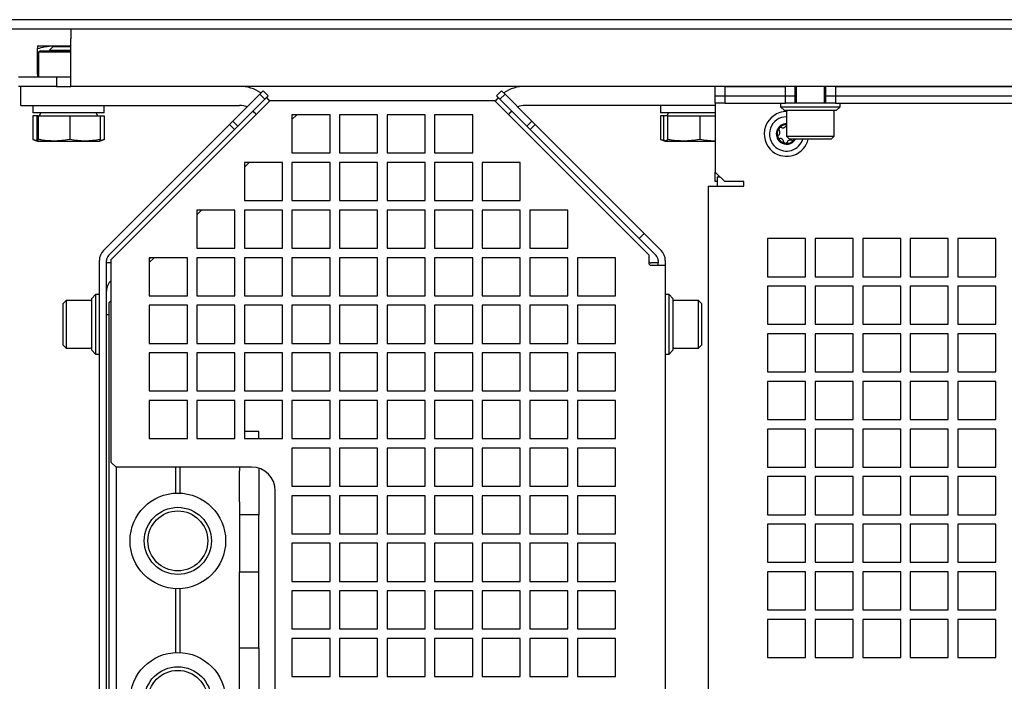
# Model space of a CAD drawing. Header units: millimetres. Extents: x 5 to 414, y 6 to 290.
# Tile 7 of 107: x 76 to 117, y 90 to 118. Entities that reach past the tile are written whole.
import ezdxf

# ---------------------------------------------------------------- set-up
doc = ezdxf.new("R2010")
doc.units = ezdxf.units.MM

msp = doc.modelspace()

# ---------------------------------------------------------------- linework, layer by layer
at = {"color": 7, "linetype": 'Continuous', "lineweight": 25}
for p, q in [((156.5296, 117.9665), (46.1296, 117.9665)), ((156.5296, 117.5665), (46.1296, 117.5665)), ((77.7296, 117.5665), (77.7296, 117.1665)), ((76.3296, 116.8665), (76.9796, 116.8665)), ((76.983, 116.8465), (76.8296, 116.6931)), ((76.9796, 116.8665), (77.7296, 116.8665)), ((76.983, 116.8465), (77.7296, 116.8465)), ((77.7296, 115.9665), (77.7296, 117.1665)), ((76.3296, 115.6826), (76.3296, 116.7504)), ((76.4593, 116.6605), (76.3646, 116.6058)), ((76.3646, 116.6058), (76.3646, 115.5665)), ((77.7296, 116.6058), (76.3646, 116.6058)), ((76.4593, 116.6605), (77.6296, 116.6605)), ((76.8296, 116.6931), (76.8296, 116.6605)), ((76.8296, 116.6931), (77.7296, 116.6931)), ((77.6296, 116.6605), (77.7296, 116.6605)), ((77.7296, 115.1665), (77.7296, 115.9665)), ((75.5296, 115.5665), (77.1296, 115.5665)), ((76.3646, 115.6732), (76.3296, 115.6826)), ((77.1296, 115.5665), (77.1296, 115.1665)), ((77.1296, 115.5665), (77.7296, 115.5665)), ((77.1296, 115.1665), (75.5296, 115.1665)), ((75.6296, 114.3665), (75.6296, 115.1665)), ((77.1296, 115.1665), (77.7296, 115.1665)), ((157.1296, 115.1665), (77.7296, 115.1665)), ((104.8296, 114.7665), (104.8296, 115.1665)), ((105.2296, 115.1665), (105.2296, 114.7665)), ((105.2296, 115.1665), (107.7796, 115.1665)), ((107.7796, 114.7665), (107.7796, 115.1665)), ((108.1796, 115.1665), (108.1796, 114.7665)), ((108.2296, 115.1665), (108.2296, 114.4665)), ((109.4296, 114.4665), (109.4296, 115.1665)), ((109.4796, 114.7665), (109.4796, 115.1665)), ((109.8796, 115.1665), (109.8796, 114.7665)), ((109.8796, 115.1665), (123.7796, 115.1665)), ((85.6712, 114.8372), (84.6812, 113.8473)), ((85.6712, 114.8372), (85.8126, 114.9787)), ((85.8833, 114.6251), (85.6712, 114.8372)), ((85.8126, 114.9787), (86.0247, 114.7665)), ((86.0247, 114.7665), (85.8833, 114.6251)), ((95.6345, 114.7665), (95.8466, 114.9787)), ((95.7759, 114.6251), (95.6345, 114.7665)), ((95.988, 114.8372), (95.7759, 114.6251)), ((95.8466, 114.9787), (95.988, 114.8372)), ((96.978, 113.8473), (95.988, 114.8372)), ((104.8296, 114.4665), (104.8296, 114.7665)), ((104.8296, 114.7665), (105.2296, 114.7665)), ((105.2296, 114.7665), (105.2296, 114.4665)), ((105.2296, 114.7665), (107.7796, 114.7665)), ((107.7796, 114.4665), (107.7796, 114.7665)), ((107.7796, 114.7665), (108.1796, 114.7665)), ((108.1796, 114.7665), (108.1796, 114.4665)), ((108.1796, 114.7665), (108.2296, 114.7665)), ((109.4296, 114.7665), (109.4796, 114.7665)), ((109.4796, 114.4665), (109.4796, 114.7665)), ((109.4796, 114.7665), (109.8796, 114.7665)), ((109.8796, 114.7665), (109.8796, 114.4665)), ((109.8796, 114.7665), (123.7796, 114.7665)), ((75.6296, 114.3665), (84.8296, 114.3665)), ((76.1296, 114.3665), (76.1296, 114.0465)), ((79.1296, 114.0465), (79.1296, 114.3665)), ((79.4296, 107.8886), (86.1076, 114.5665)), ((84.8934, 113.6352), (85.8833, 114.6251)), ((86.1076, 114.5665), (95.5516, 114.5665)), ((95.5516, 114.5665), (102.0296, 108.0886)), ((95.7759, 114.6251), (96.7659, 113.6352)), ((104.8296, 114.3665), (96.8296, 114.3665)), ((102.5296, 114.3665), (102.5296, 114.0465)), ((105.2296, 114.4665), (104.8296, 114.4665)), ((104.8296, 114.4665), (104.8296, 114.2665)), ((105.2296, 114.4665), (107.7796, 114.4665)), ((107.5796, 114.4665), (107.5796, 114.3065)), ((107.5796, 114.3065), (107.7396, 114.1465)), ((107.5796, 114.3065), (110.0796, 114.3065)), ((108.1796, 114.4665), (107.7796, 114.4665)), ((109.4796, 114.4665), (108.1796, 114.4665)), ((109.8796, 114.4665), (109.4796, 114.4665)), ((109.8796, 114.4665), (123.7796, 114.4665)), ((109.9196, 114.1465), (110.0796, 114.3065)), ((110.0796, 114.3065), (110.0796, 114.4665)), ((76.1285, 113.9265), (76.1285, 112.9397)), ((76.2997, 113.9265), (76.1285, 113.9265)), ((79.1296, 114.0465), (76.1296, 114.0465)), ((76.2997, 113.9265), (76.2997, 112.9397)), ((76.3618, 113.9265), (76.2997, 113.9265)), ((76.3618, 113.9265), (76.3618, 112.9397)), ((76.3618, 113.9265), (77.6917, 113.9265)), ((76.4666, 114.0465), (76.3973, 113.9265)), ((77.6917, 113.9265), (77.6917, 112.9397)), ((77.6917, 113.9265), (78.9595, 113.9265)), ((78.8619, 113.9265), (78.7926, 114.0465)), ((78.9595, 113.9265), (79.1307, 113.9265)), ((78.9595, 113.9265), (78.9595, 112.9397)), ((79.1307, 113.9265), (79.1307, 112.9397)), ((87.2296, 113.9665), (87.0296, 113.7665)), ((88.6296, 113.9665), (87.0296, 113.9665)), ((87.0296, 113.9665), (87.0296, 112.3665)), ((88.6296, 112.3665), (88.6296, 113.9665)), ((90.6296, 113.9665), (89.0296, 113.9665)), ((89.0296, 113.9665), (89.0296, 112.3665)), ((90.6296, 112.3665), (90.6296, 113.9665)), ((92.6296, 113.9665), (91.0296, 113.9665)), ((91.0296, 113.9665), (91.0296, 112.3665)), ((92.6296, 112.3665), (92.6296, 113.9665)), ((94.6296, 113.9665), (93.0296, 113.9665)), ((93.0296, 113.9665), (93.0296, 112.3665)), ((94.6296, 112.3665), (94.6296, 113.9665)), ((102.5285, 113.9265), (102.5285, 112.9397)), ((102.6589, 113.9265), (102.5285, 113.9265)), ((104.8296, 114.0465), (102.5296, 114.0465)), ((102.6589, 113.9265), (102.6589, 112.9397)), ((102.8142, 113.9265), (102.6589, 113.9265)), ((102.8666, 114.0465), (102.7973, 113.9265)), ((102.8142, 113.9265), (102.8142, 112.9397)), ((102.8142, 113.9265), (104.1849, 113.9265)), ((104.1849, 113.9265), (104.1849, 112.9397)), ((104.1849, 113.9265), (104.8296, 113.9265)), ((104.8296, 114.2665), (104.8296, 111.5665)), ((109.9196, 114.1465), (107.7396, 114.1465)), ((107.8296, 114.0965), (107.8296, 113.0665)), ((109.8296, 113.0665), (109.8296, 114.0965)), ((79.1053, 108.2714), (84.3984, 113.5644)), ((84.3984, 113.5644), (84.5398, 113.7059)), ((84.6105, 113.3523), (84.3984, 113.5644)), ((84.6812, 113.8473), (84.5398, 113.7059)), ((84.5398, 113.7059), (84.7519, 113.4937)), ((84.7519, 113.4937), (84.6105, 113.3523)), ((84.7519, 113.4937), (84.8934, 113.6352)), ((96.7659, 113.6352), (96.9073, 113.4937)), ((96.9073, 113.4937), (97.1194, 113.7059)), ((97.0487, 113.3523), (96.9073, 113.4937)), ((97.1194, 113.7059), (96.978, 113.8473)), ((97.2608, 113.5644), (97.0487, 113.3523)), ((97.1194, 113.7059), (97.2608, 113.5644)), ((97.2608, 113.5644), (101.8468, 108.9785)), ((79.3175, 108.0593), (84.6105, 113.3523)), ((97.0487, 113.3523), (101.6346, 108.7664)), ((107.8296, 113.0665), (107.9496, 112.9465)), ((107.8296, 113.0665), (109.8296, 113.0665)), ((109.7096, 112.9465), (109.8296, 113.0665)), ((76.1285, 112.9397), (76.3296, 112.8665)), ((76.1285, 112.9397), (76.3151, 112.9033)), ((76.2997, 112.9397), (76.3307, 112.8665)), ((76.3307, 112.8665), (76.3618, 112.9397)), ((76.3307, 112.8665), (77.0267, 112.8665)), ((77.0267, 112.8665), (78.3256, 112.8665)), ((78.3256, 112.8665), (78.9285, 112.8665)), ((78.9296, 112.8665), (79.1307, 112.9397)), ((102.5285, 112.9397), (102.7296, 112.8665)), ((102.5285, 112.9397), (102.6461, 112.9168)), ((102.6589, 112.9397), (102.7366, 112.8665)), ((102.7366, 112.8665), (102.8142, 112.9397)), ((102.7366, 112.8665), (103.4996, 112.8665)), ((103.4996, 112.8665), (104.7926, 112.8665)), ((104.8296, 112.8689), (104.7926, 112.8665)), ((104.7926, 112.8665), (104.8296, 112.8665)), ((109.7096, 112.9465), (107.9496, 112.9465)), ((108.1577, 112.9465), (108.1384, 112.9202)), ((87.0296, 112.3665), (88.6296, 112.3665)), ((89.0296, 112.3665), (90.6296, 112.3665)), ((91.0296, 112.3665), (92.6296, 112.3665)), ((93.0296, 112.3665), (94.6296, 112.3665)), ((85.2296, 111.9665), (85.0296, 111.7665)), ((86.6296, 111.9665), (85.0296, 111.9665)), ((85.0296, 111.9665), (85.0296, 110.3665)), ((86.6296, 110.3665), (86.6296, 111.9665)), ((88.6296, 111.9665), (87.0296, 111.9665)), ((87.0296, 111.9665), (87.0296, 110.3665)), ((88.6296, 110.3665), (88.6296, 111.9665)), ((90.6296, 111.9665), (89.0296, 111.9665)), ((89.0296, 111.9665), (89.0296, 110.3665)), ((90.6296, 110.3665), (90.6296, 111.9665)), ((92.6296, 111.9665), (91.0296, 111.9665)), ((91.0296, 111.9665), (91.0296, 110.3665)), ((92.6296, 110.3665), (92.6296, 111.9665)), ((94.6296, 111.9665), (93.0296, 111.9665)), ((93.0296, 111.9665), (93.0296, 110.3665)), ((94.6296, 110.3665), (94.6296, 111.9665)), ((96.6296, 111.9665), (95.0296, 111.9665)), ((95.0296, 111.9665), (95.0296, 110.3665)), ((96.6296, 110.3665), (96.6296, 111.9665)), ((104.8296, 111.5665), (105.2296, 111.1665)), ((104.8296, 111.1665), (104.8296, 111.5665)), ((104.5296, 110.9665), (104.5296, 80.2665)), ((104.5296, 110.9665), (105.0296, 110.9665)), ((104.9096, 111.1665), (104.8296, 111.1665)), ((104.9096, 111.3665), (104.9096, 110.9665)), ((104.9096, 111.3665), (105.0296, 111.3665)), ((105.0296, 110.9665), (106.0296, 110.9665)), ((106.0296, 111.1665), (105.2296, 111.1665)), ((106.0296, 110.9665), (106.0296, 111.1665)), ((85.0296, 110.3665), (86.6296, 110.3665)), ((87.0296, 110.3665), (88.6296, 110.3665)), ((89.0296, 110.3665), (90.6296, 110.3665)), ((91.0296, 110.3665), (92.6296, 110.3665)), ((93.0296, 110.3665), (94.6296, 110.3665)), ((95.0296, 110.3665), (96.6296, 110.3665)), ((83.2296, 109.9665), (83.0296, 109.7665)), ((84.6296, 109.9665), (83.0296, 109.9665)), ((83.0296, 109.9665), (83.0296, 108.3665)), ((84.6296, 108.3665), (84.6296, 109.9665)), ((86.6296, 109.9665), (85.0296, 109.9665)), ((85.0296, 109.9665), (85.0296, 108.3665)), ((86.6296, 108.3665), (86.6296, 109.9665)), ((88.6296, 109.9665), (87.0296, 109.9665)), ((87.0296, 109.9665), (87.0296, 108.3665)), ((88.6296, 108.3665), (88.6296, 109.9665)), ((90.6296, 109.9665), (89.0296, 109.9665)), ((89.0296, 109.9665), (89.0296, 108.3665)), ((90.6296, 108.3665), (90.6296, 109.9665)), ((92.6296, 109.9665), (91.0296, 109.9665)), ((91.0296, 109.9665), (91.0296, 108.3665)), ((92.6296, 108.3665), (92.6296, 109.9665)), ((94.6296, 109.9665), (93.0296, 109.9665)), ((93.0296, 109.9665), (93.0296, 108.3665)), ((94.6296, 108.3665), (94.6296, 109.9665)), ((96.6296, 109.9665), (95.0296, 109.9665)), ((95.0296, 109.9665), (95.0296, 108.3665)), ((96.6296, 108.3665), (96.6296, 109.9665)), ((98.6296, 109.9665), (97.0296, 109.9665)), ((97.0296, 109.9665), (97.0296, 108.3665)), ((98.6296, 108.3665), (98.6296, 109.9665)), ((101.6346, 108.7664), (101.8468, 108.9785)), ((101.8468, 108.9785), (102.3917, 108.4335)), ((102.1796, 108.2214), (101.6346, 108.7664)), ((108.6296, 108.7665), (107.0296, 108.7665)), ((107.0296, 108.7665), (107.0296, 107.1665)), ((108.6296, 107.1665), (108.6296, 108.7665)), ((110.6296, 108.7665), (109.0296, 108.7665)), ((109.0296, 108.7665), (109.0296, 107.1665)), ((110.6296, 107.1665), (110.6296, 108.7665)), ((112.6296, 108.7665), (111.0296, 108.7665)), ((111.0296, 108.7665), (111.0296, 107.1665)), ((112.6296, 107.1665), (112.6296, 108.7665)), ((114.6296, 108.7665), (113.0296, 108.7665)), ((113.0296, 108.7665), (113.0296, 107.1665)), ((114.6296, 107.1665), (114.6296, 108.7665)), ((116.6296, 108.7665), (115.0296, 108.7665)), ((115.0296, 108.7665), (115.0296, 107.1665)), ((116.6296, 107.1665), (116.6296, 108.7665)), ((83.0296, 108.3665), (84.6296, 108.3665)), ((85.0296, 108.3665), (86.6296, 108.3665)), ((87.0296, 108.3665), (88.6296, 108.3665)), ((89.0296, 108.3665), (90.6296, 108.3665)), ((91.0296, 108.3665), (92.6296, 108.3665)), ((93.0296, 108.3665), (94.6296, 108.3665)), ((95.0296, 108.3665), (96.6296, 108.3665)), ((97.0296, 108.3665), (98.6296, 108.3665)), ((102.0296, 108.0886), (102.0296, 107.7471)), ((102.2296, 108.1714), (102.1796, 108.2214)), ((102.2296, 108.1714), (102.3417, 108.0593)), ((102.3917, 108.4335), (102.4417, 108.3835)), ((102.4417, 108.3835), (102.5539, 108.2714)), ((78.9296, 78.4859), (78.9296, 107.8471)), ((79.2296, 78.4859), (79.2296, 107.8471)), ((79.4296, 107.7471), (79.2468, 107.7471)), ((79.4296, 99.3665), (79.4296, 107.8886)), ((81.2296, 107.9665), (81.0296, 107.7665)), ((82.6296, 107.9665), (81.0296, 107.9665)), ((81.0296, 107.9665), (81.0296, 106.3665)), ((82.6296, 106.3665), (82.6296, 107.9665)), ((84.6296, 107.9665), (83.0296, 107.9665)), ((83.0296, 107.9665), (83.0296, 106.3665)), ((84.6296, 106.3665), (84.6296, 107.9665)), ((86.6296, 107.9665), (85.0296, 107.9665)), ((85.0296, 107.9665), (85.0296, 106.3665)), ((86.6296, 106.3665), (86.6296, 107.9665)), ((88.6296, 107.9665), (87.0296, 107.9665)), ((87.0296, 107.9665), (87.0296, 106.3665)), ((88.6296, 106.3665), (88.6296, 107.9665)), ((90.6296, 107.9665), (89.0296, 107.9665)), ((89.0296, 107.9665), (89.0296, 106.3665)), ((90.6296, 106.3665), (90.6296, 107.9665)), ((92.6296, 107.9665), (91.0296, 107.9665)), ((91.0296, 107.9665), (91.0296, 106.3665)), ((92.6296, 106.3665), (92.6296, 107.9665)), ((94.6296, 107.9665), (93.0296, 107.9665)), ((93.0296, 107.9665), (93.0296, 106.3665)), ((94.6296, 106.3665), (94.6296, 107.9665)), ((96.6296, 107.9665), (95.0296, 107.9665)), ((95.0296, 107.9665), (95.0296, 106.3665)), ((96.6296, 106.3665), (96.6296, 107.9665)), ((98.6296, 107.9665), (97.0296, 107.9665)), ((97.0296, 107.9665), (97.0296, 106.3665)), ((98.6296, 106.3665), (98.6296, 107.9665)), ((100.6296, 107.9665), (99.0296, 107.9665)), ((99.0296, 107.9665), (99.0296, 106.3665)), ((100.6296, 106.3665), (100.6296, 107.9665)), ((102.4296, 107.7471), (102.1296, 107.7471)), ((102.4296, 107.8471), (102.4296, 107.7471)), ((102.4296, 107.6471), (102.4296, 107.7471)), ((102.7296, 107.8471), (102.7296, 107.7471)), ((102.7296, 107.7471), (102.7296, 107.6471)), ((102.1296, 107.6471), (102.7296, 107.6471)), ((102.7296, 107.6471), (102.7296, 78.6859)), ((107.0296, 107.1665), (108.6296, 107.1665)), ((109.0296, 107.1665), (110.6296, 107.1665)), ((111.0296, 107.1665), (112.6296, 107.1665)), ((113.0296, 107.1665), (114.6296, 107.1665)), ((115.0296, 107.1665), (116.6296, 107.1665)), ((78.7696, 106.4165), (78.6096, 106.2565)), ((78.9296, 106.4165), (78.7696, 106.4165)), ((78.7696, 106.4165), (78.7696, 103.9165)), ((102.8896, 106.4165), (102.7296, 106.4165)), ((103.0496, 106.2565), (102.8896, 106.4165)), ((102.8896, 105.1665), (102.8896, 106.4165)), ((108.6296, 106.7665), (107.0296, 106.7665)), ((107.0296, 106.7665), (107.0296, 105.1665)), ((108.6296, 105.1665), (108.6296, 106.7665)), ((110.6296, 106.7665), (109.0296, 106.7665)), ((109.0296, 106.7665), (109.0296, 105.1665)), ((110.6296, 105.1665), (110.6296, 106.7665)), ((112.6296, 106.7665), (111.0296, 106.7665)), ((111.0296, 106.7665), (111.0296, 105.1665)), ((112.6296, 105.1665), (112.6296, 106.7665)), ((114.6296, 106.7665), (113.0296, 106.7665)), ((113.0296, 106.7665), (113.0296, 105.1665)), ((114.6296, 105.1665), (114.6296, 106.7665)), ((116.6296, 106.7665), (115.0296, 106.7665)), ((115.0296, 106.7665), (115.0296, 105.1665)), ((116.6296, 105.1665), (116.6296, 106.7665)), ((77.5296, 106.1665), (77.4096, 106.0465)), ((77.4096, 104.2865), (77.4096, 106.0465)), ((78.5596, 106.1665), (77.5296, 106.1665)), ((77.5296, 106.1665), (77.5296, 104.1665)), ((78.6096, 104.0765), (78.6096, 106.2565)), ((79.4296, 106.1665), (79.3296, 106.0665)), ((79.3296, 106.0665), (79.3296, 79.6665)), ((81.0296, 106.3665), (82.6296, 106.3665)), ((83.0296, 106.3665), (84.6296, 106.3665)), ((85.0296, 106.3665), (86.6296, 106.3665)), ((87.0296, 106.3665), (88.6296, 106.3665)), ((89.0296, 106.3665), (90.6296, 106.3665)), ((91.0296, 106.3665), (92.6296, 106.3665)), ((93.0296, 106.3665), (94.6296, 106.3665)), ((95.0296, 106.3665), (96.6296, 106.3665)), ((97.0296, 106.3665), (98.6296, 106.3665)), ((99.0296, 106.3665), (100.6296, 106.3665)), ((103.0496, 106.2565), (103.0496, 105.1665)), ((104.1296, 106.1665), (103.0996, 106.1665)), ((104.2496, 106.0465), (104.1296, 106.1665)), ((104.1296, 105.1665), (104.1296, 106.1665)), ((104.2496, 106.0465), (104.2496, 105.1665)), ((82.6296, 105.9665), (81.0296, 105.9665)), ((81.0296, 105.9665), (81.0296, 104.3665)), ((82.6296, 104.3665), (82.6296, 105.9665)), ((84.6296, 105.9665), (83.0296, 105.9665)), ((83.0296, 105.9665), (83.0296, 104.3665)), ((84.6296, 104.3665), (84.6296, 105.9665)), ((86.6296, 105.9665), (85.0296, 105.9665)), ((85.0296, 105.9665), (85.0296, 104.3665)), ((86.6296, 104.3665), (86.6296, 105.9665)), ((88.6296, 105.9665), (87.0296, 105.9665)), ((87.0296, 105.9665), (87.0296, 104.3665)), ((88.6296, 104.3665), (88.6296, 105.9665)), ((90.6296, 105.9665), (89.0296, 105.9665)), ((89.0296, 105.9665), (89.0296, 104.3665)), ((90.6296, 104.3665), (90.6296, 105.9665)), ((92.6296, 105.9665), (91.0296, 105.9665)), ((91.0296, 105.9665), (91.0296, 104.3665)), ((92.6296, 104.3665), (92.6296, 105.9665)), ((94.6296, 105.9665), (93.0296, 105.9665)), ((93.0296, 105.9665), (93.0296, 104.3665)), ((94.6296, 104.3665), (94.6296, 105.9665)), ((96.6296, 105.9665), (95.0296, 105.9665)), ((95.0296, 105.9665), (95.0296, 104.3665)), ((96.6296, 104.3665), (96.6296, 105.9665)), ((98.6296, 105.9665), (97.0296, 105.9665)), ((97.0296, 105.9665), (97.0296, 104.3665)), ((98.6296, 104.3665), (98.6296, 105.9665)), ((100.6296, 105.9665), (99.0296, 105.9665)), ((99.0296, 105.9665), (99.0296, 104.3665)), ((100.6296, 104.3665), (100.6296, 105.9665)), ((79.3296, 105.5665), (79.2296, 105.5665)), ((102.8896, 103.9165), (102.8896, 105.1665)), ((103.0496, 105.1665), (103.0496, 104.0765)), ((104.1296, 104.1665), (104.1296, 105.1665)), ((104.2496, 105.1665), (104.2496, 104.2865)), ((107.0296, 105.1665), (108.6296, 105.1665)), ((108.6296, 104.7665), (107.0296, 104.7665)), ((107.0296, 104.7665), (107.0296, 103.1665)), ((108.6296, 103.1665), (108.6296, 104.7665)), ((109.0296, 105.1665), (110.6296, 105.1665)), ((110.6296, 104.7665), (109.0296, 104.7665)), ((109.0296, 104.7665), (109.0296, 103.1665)), ((110.6296, 103.1665), (110.6296, 104.7665)), ((111.0296, 105.1665), (112.6296, 105.1665)), ((112.6296, 104.7665), (111.0296, 104.7665)), ((111.0296, 104.7665), (111.0296, 103.1665)), ((112.6296, 103.1665), (112.6296, 104.7665)), ((113.0296, 105.1665), (114.6296, 105.1665)), ((114.6296, 104.7665), (113.0296, 104.7665)), ((113.0296, 104.7665), (113.0296, 103.1665)), ((114.6296, 103.1665), (114.6296, 104.7665)), ((115.0296, 105.1665), (116.6296, 105.1665)), ((116.6296, 104.7665), (115.0296, 104.7665)), ((115.0296, 104.7665), (115.0296, 103.1665)), ((116.6296, 103.1665), (116.6296, 104.7665)), ((81.0296, 104.3665), (82.6296, 104.3665)), ((83.0296, 104.3665), (84.6296, 104.3665)), ((85.0296, 104.3665), (86.6296, 104.3665)), ((87.0296, 104.3665), (88.6296, 104.3665)), ((89.0296, 104.3665), (90.6296, 104.3665)), ((91.0296, 104.3665), (92.6296, 104.3665)), ((93.0296, 104.3665), (94.6296, 104.3665)), ((95.0296, 104.3665), (96.6296, 104.3665)), ((97.0296, 104.3665), (98.6296, 104.3665)), ((99.0296, 104.3665), (100.6296, 104.3665)), ((77.4096, 104.2865), (77.5296, 104.1665)), ((77.5296, 104.1665), (78.5596, 104.1665)), ((78.6096, 104.0765), (78.7696, 103.9165)), ((82.6296, 103.9665), (81.0296, 103.9665)), ((81.0296, 103.9665), (81.0296, 102.3665)), ((82.6296, 102.3665), (82.6296, 103.9665)), ((84.6296, 103.9665), (83.0296, 103.9665)), ((83.0296, 103.9665), (83.0296, 102.3665)), ((84.6296, 102.3665), (84.6296, 103.9665)), ((86.6296, 103.9665), (85.0296, 103.9665)), ((85.0296, 103.9665), (85.0296, 102.3665)), ((86.6296, 102.3665), (86.6296, 103.9665)), ((88.6296, 103.9665), (87.0296, 103.9665)), ((87.0296, 103.9665), (87.0296, 102.3665)), ((88.6296, 102.3665), (88.6296, 103.9665)), ((90.6296, 103.9665), (89.0296, 103.9665)), ((89.0296, 103.9665), (89.0296, 102.3665)), ((90.6296, 102.3665), (90.6296, 103.9665)), ((92.6296, 103.9665), (91.0296, 103.9665)), ((91.0296, 103.9665), (91.0296, 102.3665)), ((92.6296, 102.3665), (92.6296, 103.9665)), ((94.6296, 103.9665), (93.0296, 103.9665)), ((93.0296, 103.9665), (93.0296, 102.3665)), ((94.6296, 102.3665), (94.6296, 103.9665)), ((96.6296, 103.9665), (95.0296, 103.9665)), ((95.0296, 103.9665), (95.0296, 102.3665)), ((96.6296, 102.3665), (96.6296, 103.9665)), ((98.6296, 103.9665), (97.0296, 103.9665)), ((97.0296, 103.9665), (97.0296, 102.3665)), ((98.6296, 102.3665), (98.6296, 103.9665)), ((100.6296, 103.9665), (99.0296, 103.9665)), ((99.0296, 103.9665), (99.0296, 102.3665)), ((100.6296, 102.3665), (100.6296, 103.9665)), ((102.8896, 103.9165), (103.0496, 104.0765)), ((103.0996, 104.1665), (104.1296, 104.1665)), ((104.1296, 104.1665), (104.2496, 104.2865)), ((78.7696, 103.9165), (78.9296, 103.9165)), ((102.7296, 103.9165), (102.8896, 103.9165)), ((107.0296, 103.1665), (108.6296, 103.1665)), ((109.0296, 103.1665), (110.6296, 103.1665)), ((111.0296, 103.1665), (112.6296, 103.1665)), ((113.0296, 103.1665), (114.6296, 103.1665)), ((115.0296, 103.1665), (116.6296, 103.1665)), ((108.6296, 102.7665), (107.0296, 102.7665)), ((107.0296, 102.7665), (107.0296, 101.1665)), ((108.6296, 101.1665), (108.6296, 102.7665)), ((110.6296, 102.7665), (109.0296, 102.7665)), ((109.0296, 102.7665), (109.0296, 101.1665)), ((110.6296, 101.1665), (110.6296, 102.7665)), ((112.6296, 102.7665), (111.0296, 102.7665)), ((111.0296, 102.7665), (111.0296, 101.1665)), ((112.6296, 101.1665), (112.6296, 102.7665)), ((114.6296, 102.7665), (113.0296, 102.7665)), ((113.0296, 102.7665), (113.0296, 101.1665)), ((114.6296, 101.1665), (114.6296, 102.7665)), ((116.6296, 102.7665), (115.0296, 102.7665)), ((115.0296, 102.7665), (115.0296, 101.1665)), ((116.6296, 101.1665), (116.6296, 102.7665)), ((81.0296, 102.3665), (82.6296, 102.3665)), ((83.0296, 102.3665), (84.6296, 102.3665)), ((85.0296, 102.3665), (86.6296, 102.3665)), ((87.0296, 102.3665), (88.6296, 102.3665)), ((89.0296, 102.3665), (90.6296, 102.3665)), ((91.0296, 102.3665), (92.6296, 102.3665)), ((93.0296, 102.3665), (94.6296, 102.3665)), ((95.0296, 102.3665), (96.6296, 102.3665)), ((97.0296, 102.3665), (98.6296, 102.3665)), ((99.0296, 102.3665), (100.6296, 102.3665)), ((82.6296, 101.9665), (81.0296, 101.9665)), ((81.0296, 101.9665), (81.0296, 100.3665)), ((82.6296, 100.3665), (82.6296, 101.9665)), ((84.6296, 101.9665), (83.0296, 101.9665)), ((83.0296, 101.9665), (83.0296, 100.3665)), ((84.6296, 100.3665), (84.6296, 101.9665)), ((86.6296, 101.9665), (85.0296, 101.9665)), ((85.0296, 101.9665), (85.0296, 100.3665)), ((86.6296, 100.3665), (86.6296, 101.9665)), ((88.6296, 101.9665), (87.0296, 101.9665)), ((87.0296, 101.9665), (87.0296, 100.3665)), ((88.6296, 100.3665), (88.6296, 101.9665)), ((90.6296, 101.9665), (89.0296, 101.9665)), ((89.0296, 101.9665), (89.0296, 100.3665)), ((90.6296, 100.3665), (90.6296, 101.9665)), ((92.6296, 101.9665), (91.0296, 101.9665)), ((91.0296, 101.9665), (91.0296, 100.3665)), ((92.6296, 100.3665), (92.6296, 101.9665)), ((94.6296, 101.9665), (93.0296, 101.9665)), ((93.0296, 101.9665), (93.0296, 100.3665)), ((94.6296, 100.3665), (94.6296, 101.9665)), ((96.6296, 101.9665), (95.0296, 101.9665)), ((95.0296, 101.9665), (95.0296, 100.3665)), ((96.6296, 100.3665), (96.6296, 101.9665)), ((98.6296, 101.9665), (97.0296, 101.9665)), ((97.0296, 101.9665), (97.0296, 100.3665)), ((98.6296, 100.3665), (98.6296, 101.9665)), ((100.6296, 101.9665), (99.0296, 101.9665)), ((99.0296, 101.9665), (99.0296, 100.3665)), ((100.6296, 100.3665), (100.6296, 101.9665)), ((107.0296, 101.1665), (108.6296, 101.1665)), ((109.0296, 101.1665), (110.6296, 101.1665)), ((111.0296, 101.1665), (112.6296, 101.1665)), ((113.0296, 101.1665), (114.6296, 101.1665)), ((115.0296, 101.1665), (116.6296, 101.1665)), ((85.6296, 100.6665), (85.0296, 100.6665)), ((85.6296, 100.3665), (85.6296, 100.6665)), ((108.6296, 100.7665), (107.0296, 100.7665)), ((107.0296, 100.7665), (107.0296, 99.1665)), ((108.6296, 99.1665), (108.6296, 100.7665)), ((110.6296, 100.7665), (109.0296, 100.7665)), ((109.0296, 100.7665), (109.0296, 99.1665)), ((110.6296, 99.1665), (110.6296, 100.7665)), ((112.6296, 100.7665), (111.0296, 100.7665)), ((111.0296, 100.7665), (111.0296, 99.1665)), ((112.6296, 99.1665), (112.6296, 100.7665)), ((114.6296, 100.7665), (113.0296, 100.7665)), ((113.0296, 100.7665), (113.0296, 99.1665)), ((114.6296, 99.1665), (114.6296, 100.7665)), ((116.6296, 100.7665), (115.0296, 100.7665)), ((115.0296, 100.7665), (115.0296, 99.1665)), ((116.6296, 99.1665), (116.6296, 100.7665)), ((81.0296, 100.3665), (82.6296, 100.3665)), ((83.0296, 100.3665), (84.6296, 100.3665)), ((85.0296, 100.3665), (86.6296, 100.3665)), ((87.0296, 100.3665), (88.6296, 100.3665)), ((89.0296, 100.3665), (90.6296, 100.3665)), ((91.0296, 100.3665), (92.6296, 100.3665)), ((93.0296, 100.3665), (94.6296, 100.3665)), ((95.0296, 100.3665), (96.6296, 100.3665)), ((97.0296, 100.3665), (98.6296, 100.3665)), ((99.0296, 100.3665), (100.6296, 100.3665)), ((88.6296, 99.9665), (87.0296, 99.9665)), ((87.0296, 99.9665), (87.0296, 98.3665)), ((88.6296, 98.3665), (88.6296, 99.9665)), ((90.6296, 99.9665), (89.0296, 99.9665)), ((89.0296, 99.9665), (89.0296, 98.3665)), ((90.6296, 98.3665), (90.6296, 99.9665)), ((92.6296, 99.9665), (91.0296, 99.9665)), ((91.0296, 99.9665), (91.0296, 98.3665)), ((92.6296, 98.3665), (92.6296, 99.9665)), ((94.6296, 99.9665), (93.0296, 99.9665)), ((93.0296, 99.9665), (93.0296, 98.3665)), ((94.6296, 98.3665), (94.6296, 99.9665)), ((96.6296, 99.9665), (95.0296, 99.9665)), ((95.0296, 99.9665), (95.0296, 98.3665)), ((96.6296, 98.3665), (96.6296, 99.9665)), ((98.6296, 99.9665), (97.0296, 99.9665)), ((97.0296, 99.9665), (97.0296, 98.3665)), ((98.6296, 98.3665), (98.6296, 99.9665)), ((100.6296, 99.9665), (99.0296, 99.9665)), ((99.0296, 99.9665), (99.0296, 98.3665)), ((100.6296, 98.3665), (100.6296, 99.9665)), ((79.4296, 99.3665), (79.6296, 99.1665)), ((79.6296, 99.1665), (79.6296, 98.2665)), ((85.3296, 99.1665), (79.6296, 99.1665)), ((82.1296, 99.1665), (82.1296, 98.2665)), ((82.3296, 98.2665), (82.3296, 99.1665)), ((84.8296, 99.1665), (84.8296, 99.0149)), ((84.8296, 98.2665), (84.8296, 99.0149)), ((85.6296, 99.1205), (85.6296, 98.3665)), ((107.0296, 99.1665), (108.6296, 99.1665)), ((109.0296, 99.1665), (110.6296, 99.1665)), ((111.0296, 99.1665), (112.6296, 99.1665)), ((113.0296, 99.1665), (114.6296, 99.1665)), ((115.0296, 99.1665), (116.6296, 99.1665)), ((108.6296, 98.7665), (107.0296, 98.7665)), ((107.0296, 98.7665), (107.0296, 97.1665)), ((108.6296, 97.1665), (108.6296, 98.7665)), ((110.6296, 98.7665), (109.0296, 98.7665)), ((109.0296, 98.7665), (109.0296, 97.1665)), ((110.6296, 97.1665), (110.6296, 98.7665)), ((112.6296, 98.7665), (111.0296, 98.7665)), ((111.0296, 98.7665), (111.0296, 97.1665)), ((112.6296, 97.1665), (112.6296, 98.7665)), ((114.6296, 98.7665), (113.0296, 98.7665)), ((113.0296, 98.7665), (113.0296, 97.1665)), ((114.6296, 97.1665), (114.6296, 98.7665)), ((116.6296, 98.7665), (115.0296, 98.7665)), ((115.0296, 98.7665), (115.0296, 97.1665)), ((116.6296, 97.1665), (116.6296, 98.7665)), ((79.6296, 98.2665), (79.6296, 93.8665)), ((82.1296, 98.2665), (82.1296, 98.074)), ((82.3296, 98.074), (82.3296, 98.2665)), ((84.8296, 97.7032), (84.8296, 98.2665)), ((85.6296, 98.3665), (85.6296, 97.1665)), ((86.3296, 88.1665), (86.3296, 98.1665)), ((87.0296, 98.3665), (88.6296, 98.3665)), ((89.0296, 98.3665), (90.6296, 98.3665)), ((91.0296, 98.3665), (92.6296, 98.3665)), ((93.0296, 98.3665), (94.6296, 98.3665)), ((95.0296, 98.3665), (96.6296, 98.3665)), ((97.0296, 98.3665), (98.6296, 98.3665)), ((99.0296, 98.3665), (100.6296, 98.3665)), ((88.6296, 97.9665), (87.0296, 97.9665)), ((87.0296, 97.9665), (87.0296, 96.3665)), ((88.6296, 96.3665), (88.6296, 97.9665)), ((90.6296, 97.9665), (89.0296, 97.9665)), ((89.0296, 97.9665), (89.0296, 96.3665)), ((90.6296, 96.3665), (90.6296, 97.9665)), ((92.6296, 97.9665), (91.0296, 97.9665)), ((91.0296, 97.9665), (91.0296, 96.3665)), ((92.6296, 96.3665), (92.6296, 97.9665)), ((94.6296, 97.9665), (93.0296, 97.9665)), ((93.0296, 97.9665), (93.0296, 96.3665)), ((94.6296, 96.3665), (94.6296, 97.9665)), ((96.6296, 97.9665), (95.0296, 97.9665)), ((95.0296, 97.9665), (95.0296, 96.3665)), ((96.6296, 96.3665), (96.6296, 97.9665)), ((98.6296, 97.9665), (97.0296, 97.9665)), ((97.0296, 97.9665), (97.0296, 96.3665)), ((98.6296, 96.3665), (98.6296, 97.9665)), ((100.6296, 97.9665), (99.0296, 97.9665)), ((99.0296, 97.9665), (99.0296, 96.3665)), ((100.6296, 96.3665), (100.6296, 97.9665)), ((84.8296, 97.7032), (84.8296, 97.1665)), ((85.6296, 97.1665), (84.8296, 97.1665)), ((84.8296, 97.1665), (84.8296, 94.7665)), ((85.6296, 94.7665), (85.6296, 97.1665)), ((107.0296, 97.1665), (108.6296, 97.1665)), ((109.0296, 97.1665), (110.6296, 97.1665)), ((111.0296, 97.1665), (112.6296, 97.1665)), ((113.0296, 97.1665), (114.6296, 97.1665)), ((115.0296, 97.1665), (116.6296, 97.1665)), ((108.6296, 96.7665), (107.0296, 96.7665)), ((107.0296, 96.7665), (107.0296, 95.1665)), ((108.6296, 95.1665), (108.6296, 96.7665)), ((110.6296, 96.7665), (109.0296, 96.7665)), ((109.0296, 96.7665), (109.0296, 95.1665)), ((110.6296, 95.1665), (110.6296, 96.7665)), ((112.6296, 96.7665), (111.0296, 96.7665)), ((111.0296, 96.7665), (111.0296, 95.1665)), ((112.6296, 95.1665), (112.6296, 96.7665)), ((114.6296, 96.7665), (113.0296, 96.7665)), ((113.0296, 96.7665), (113.0296, 95.1665)), ((114.6296, 95.1665), (114.6296, 96.7665)), ((116.6296, 96.7665), (115.0296, 96.7665)), ((115.0296, 96.7665), (115.0296, 95.1665)), ((116.6296, 95.1665), (116.6296, 96.7665)), ((87.0296, 96.3665), (88.6296, 96.3665)), ((89.0296, 96.3665), (90.6296, 96.3665)), ((91.0296, 96.3665), (92.6296, 96.3665)), ((93.0296, 96.3665), (94.6296, 96.3665)), ((95.0296, 96.3665), (96.6296, 96.3665)), ((97.0296, 96.3665), (98.6296, 96.3665)), ((99.0296, 96.3665), (100.6296, 96.3665)), ((88.6296, 95.9665), (87.0296, 95.9665)), ((87.0296, 95.9665), (87.0296, 94.3665)), ((88.6296, 94.3665), (88.6296, 95.9665)), ((90.6296, 95.9665), (89.0296, 95.9665)), ((89.0296, 95.9665), (89.0296, 94.3665)), ((90.6296, 94.3665), (90.6296, 95.9665)), ((92.6296, 95.9665), (91.0296, 95.9665)), ((91.0296, 95.9665), (91.0296, 94.3665)), ((92.6296, 94.3665), (92.6296, 95.9665)), ((94.6296, 95.9665), (93.0296, 95.9665)), ((93.0296, 95.9665), (93.0296, 94.3665)), ((94.6296, 94.3665), (94.6296, 95.9665)), ((96.6296, 95.9665), (95.0296, 95.9665)), ((95.0296, 95.9665), (95.0296, 94.3665)), ((96.6296, 94.3665), (96.6296, 95.9665)), ((98.6296, 95.9665), (97.0296, 95.9665)), ((97.0296, 95.9665), (97.0296, 94.3665)), ((98.6296, 94.3665), (98.6296, 95.9665)), ((100.6296, 95.9665), (99.0296, 95.9665)), ((99.0296, 95.9665), (99.0296, 94.3665)), ((100.6296, 94.3665), (100.6296, 95.9665)), ((107.0296, 95.1665), (108.6296, 95.1665)), ((109.0296, 95.1665), (110.6296, 95.1665)), ((111.0296, 95.1665), (112.6296, 95.1665)), ((113.0296, 95.1665), (114.6296, 95.1665)), ((115.0296, 95.1665), (116.6296, 95.1665)), ((84.8296, 94.7665), (85.6296, 94.7665)), ((84.8296, 91.5665), (84.8296, 94.7665)), ((85.6296, 91.5665), (85.6296, 94.7665)), ((108.6296, 94.7665), (107.0296, 94.7665)), ((107.0296, 94.7665), (107.0296, 93.1665)), ((108.6296, 93.1665), (108.6296, 94.7665)), ((110.6296, 94.7665), (109.0296, 94.7665)), ((109.0296, 94.7665), (109.0296, 93.1665)), ((110.6296, 93.1665), (110.6296, 94.7665)), ((112.6296, 94.7665), (111.0296, 94.7665)), ((111.0296, 94.7665), (111.0296, 93.1665)), ((112.6296, 93.1665), (112.6296, 94.7665)), ((114.6296, 94.7665), (113.0296, 94.7665)), ((113.0296, 94.7665), (113.0296, 93.1665)), ((114.6296, 93.1665), (114.6296, 94.7665)), ((116.6296, 94.7665), (115.0296, 94.7665)), ((115.0296, 94.7665), (115.0296, 93.1665)), ((116.6296, 93.1665), (116.6296, 94.7665)), ((82.1296, 94.059), (82.1296, 93.8665)), ((82.3296, 93.8665), (82.3296, 94.059)), ((87.0296, 94.3665), (88.6296, 94.3665)), ((89.0296, 94.3665), (90.6296, 94.3665)), ((91.0296, 94.3665), (92.6296, 94.3665)), ((93.0296, 94.3665), (94.6296, 94.3665)), ((95.0296, 94.3665), (96.6296, 94.3665)), ((97.0296, 94.3665), (98.6296, 94.3665)), ((99.0296, 94.3665), (100.6296, 94.3665)), ((79.6296, 93.8665), (79.6296, 92.7165)), ((82.1296, 93.8665), (82.1296, 92.7165)), ((82.3296, 92.7165), (82.3296, 93.8665)), ((88.6296, 93.9665), (87.0296, 93.9665)), ((87.0296, 93.9665), (87.0296, 92.3665)), ((88.6296, 92.3665), (88.6296, 93.9665)), ((90.6296, 93.9665), (89.0296, 93.9665)), ((89.0296, 93.9665), (89.0296, 92.3665)), ((90.6296, 92.3665), (90.6296, 93.9665)), ((92.6296, 93.9665), (91.0296, 93.9665)), ((91.0296, 93.9665), (91.0296, 92.3665)), ((92.6296, 92.3665), (92.6296, 93.9665)), ((94.6296, 93.9665), (93.0296, 93.9665)), ((93.0296, 93.9665), (93.0296, 92.3665)), ((94.6296, 92.3665), (94.6296, 93.9665)), ((96.6296, 93.9665), (95.0296, 93.9665)), ((95.0296, 93.9665), (95.0296, 92.3665)), ((96.6296, 92.3665), (96.6296, 93.9665)), ((98.6296, 93.9665), (97.0296, 93.9665)), ((97.0296, 93.9665), (97.0296, 92.3665)), ((98.6296, 92.3665), (98.6296, 93.9665)), ((100.6296, 93.9665), (99.0296, 93.9665)), ((99.0296, 93.9665), (99.0296, 92.3665)), ((100.6296, 92.3665), (100.6296, 93.9665)), ((107.0296, 93.1665), (108.6296, 93.1665)), ((109.0296, 93.1665), (110.6296, 93.1665)), ((111.0296, 93.1665), (112.6296, 93.1665)), ((113.0296, 93.1665), (114.6296, 93.1665)), ((115.0296, 93.1665), (116.6296, 93.1665)), ((108.6296, 92.7665), (107.0296, 92.7665)), ((107.0296, 92.7665), (107.0296, 91.1665)), ((108.6296, 91.1665), (108.6296, 92.7665)), ((110.6296, 92.7665), (109.0296, 92.7665)), ((109.0296, 92.7665), (109.0296, 91.1665)), ((110.6296, 91.1665), (110.6296, 92.7665)), ((112.6296, 92.7665), (111.0296, 92.7665)), ((111.0296, 92.7665), (111.0296, 91.1665)), ((112.6296, 91.1665), (112.6296, 92.7665)), ((114.6296, 92.7665), (113.0296, 92.7665)), ((113.0296, 92.7665), (113.0296, 91.1665)), ((114.6296, 91.1665), (114.6296, 92.7665)), ((116.6296, 92.7665), (115.0296, 92.7665)), ((115.0296, 92.7665), (115.0296, 91.1665)), ((116.6296, 91.1665), (116.6296, 92.7665)), ((79.6296, 92.7165), (79.6296, 91.5665)), ((82.1296, 92.7165), (82.1296, 91.5665)), ((82.3296, 91.5665), (82.3296, 92.7165)), ((87.0296, 92.3665), (88.6296, 92.3665)), ((89.0296, 92.3665), (90.6296, 92.3665)), ((91.0296, 92.3665), (92.6296, 92.3665)), ((93.0296, 92.3665), (94.6296, 92.3665)), ((95.0296, 92.3665), (96.6296, 92.3665)), ((97.0296, 92.3665), (98.6296, 92.3665)), ((99.0296, 92.3665), (100.6296, 92.3665)), ((88.6296, 91.9665), (87.0296, 91.9665)), ((87.0296, 91.9665), (87.0296, 90.3665)), ((88.6296, 90.3665), (88.6296, 91.9665)), ((90.6296, 91.9665), (89.0296, 91.9665)), ((89.0296, 91.9665), (89.0296, 90.3665)), ((90.6296, 90.3665), (90.6296, 91.9665)), ((92.6296, 91.9665), (91.0296, 91.9665)), ((91.0296, 91.9665), (91.0296, 90.3665)), ((92.6296, 90.3665), (92.6296, 91.9665)), ((94.6296, 91.9665), (93.0296, 91.9665)), ((93.0296, 91.9665), (93.0296, 90.3665)), ((94.6296, 90.3665), (94.6296, 91.9665)), ((96.6296, 91.9665), (95.0296, 91.9665)), ((95.0296, 91.9665), (95.0296, 90.3665)), ((96.6296, 90.3665), (96.6296, 91.9665)), ((98.6296, 91.9665), (97.0296, 91.9665)), ((97.0296, 91.9665), (97.0296, 90.3665)), ((98.6296, 90.3665), (98.6296, 91.9665)), ((100.6296, 91.9665), (99.0296, 91.9665)), ((99.0296, 91.9665), (99.0296, 90.3665)), ((100.6296, 90.3665), (100.6296, 91.9665)), ((79.6296, 91.5665), (79.6296, 87.1665)), ((82.1296, 91.5665), (82.1296, 91.374)), ((82.3296, 91.374), (82.3296, 91.5665)), ((84.8296, 91.5665), (85.6296, 91.5665)), ((84.8296, 89.1665), (84.8296, 91.5665)), ((85.6296, 91.5665), (85.6296, 89.1665)), ((107.0296, 91.1665), (108.6296, 91.1665)), ((109.0296, 91.1665), (110.6296, 91.1665)), ((111.0296, 91.1665), (112.6296, 91.1665)), ((113.0296, 91.1665), (114.6296, 91.1665)), ((115.0296, 91.1665), (116.6296, 91.1665)), ((87.0296, 90.3665), (88.6296, 90.3665)), ((89.0296, 90.3665), (90.6296, 90.3665)), ((91.0296, 90.3665), (92.6296, 90.3665)), ((93.0296, 90.3665), (94.6296, 90.3665)), ((95.0296, 90.3665), (96.6296, 90.3665)), ((97.0296, 90.3665), (98.6296, 90.3665)), ((99.0296, 90.3665), (100.6296, 90.3665))]:
    msp.add_line(p, q, dxfattribs=at)
at = {"color": 7, "linetype": 'Continuous', "lineweight": 25, "flags": 128}
for points in [[(85.9585, 114.7003), (85.961, 114.6979), (86.0914, 114.5503)], [(95.7007, 114.7003), (95.6982, 114.6979), (95.5678, 114.5503)], [(81.0296, 107.9088), (81.0477, 107.9324), (81.0765, 107.9665)]]:
    msp.add_lwpolyline(points, dxfattribs=at)
at = {"color": 7, "linetype": 'Continuous', "lineweight": 25}
for centre, radius in [((82.2296, 96.0665), 2.01), ((82.2296, 96.0665), 1.41), ((82.2296, 96.0665), 1.2588), ((82.2296, 89.3665), 2.01), ((82.2296, 89.3665), 1.41), ((82.2296, 89.3665), 1.2588)]:
    msp.add_circle(centre, radius, dxfattribs=at)
for centre, radius, start, end in [((84.8296, 113.5665), 1.6, 55.93268, 90), ((96.8296, 113.5665), 1.6, 90, 124.06732), ((84.8296, 113.5665), 0.8, 67.29101, 90), ((96.8296, 113.5665), 0.8, 90, 112.70899), ((84.8296, 113.5665), 0.8, 30.77744, 45.247), ((96.8296, 113.5665), 0.8, 134.753, 149.22256), ((107.8296, 113.1665), 0.94, 89.93843, 231.42208), ((107.8296, 113.1665), 0.72, 90, 231.42208), ((107.8796, 114.0965), 0.05, 90, 180), ((109.7796, 114.0965), 0.05, 0, 90), ((107.8296, 113.1665), 0.4345, 90, 231.42208), ((107.8296, 113.1665), 0.395, 90, 141.42208), ((107.8296, 113.1665), 0.395, 141.42208, 201.42208), ((107.8296, 113.1665), 0.94, 231.42208, 346.46481), ((107.8296, 113.1665), 0.72, 231.42208, 342.20841), ((107.8296, 113.1665), 0.395, 201.42208, 261.42208), ((107.8296, 113.1665), 0.4345, 231.42208, 329.58038), ((107.8296, 113.1665), 0.395, 261.42208, 321.42208), ((79.5296, 107.8471), 0.6, 135, 180), ((102.1296, 107.8471), 0.6, 360, 45), ((79.5296, 107.8471), 0.3, 135, 180), ((102.1296, 107.8471), 0.1, 180, 270), ((102.1296, 107.7471), 0.1, 180, 270), ((102.1296, 107.8471), 0.3, 0, 45), ((79.8296, 106.5665), 0.6, 131.81031, 180), ((78.5596, 106.1165), 0.05, 360, 90), ((103.0996, 106.1165), 0.05, 90, 180), ((78.5596, 104.2165), 0.05, 270, 0), ((103.0996, 104.2165), 0.05, 180, 270), ((85.3296, 98.1665), 1, 360, 90)]:
    msp.add_arc(centre, radius, start, end, dxfattribs=at)
for points, knots in [([(76.3296, 116.7504), (76.4352, 116.7829), (76.6482, 116.8484), (76.8685, 116.8604), (76.9796, 116.8665)], [0, 0, 0, 0, 0.49545796, 1, 1, 1, 1]), ([(76.3296, 116.8665), (76.3296, 116.865), (76.3296, 116.861), (76.3296, 116.8242), (76.3296, 116.7751), (76.3296, 116.7504)], [0, 0, 0, 0, 0.2441343, 0.6200134, 1, 1, 1, 1]), ([(76.9796, 116.8665), (76.995, 116.8665), (77.0673, 116.8663), (77.139, 116.8552), (77.1955, 116.8465)], [0, 0, 0, 0, 0.2132907, 1, 1, 1, 1]), ([(76.3296, 115.6826), (76.3296, 115.6358), (76.3296, 115.5738), (76.3296, 115.5679), (76.3296, 115.5665)], [0, 0, 0, 0, 0.75563417, 1, 1, 1, 1]), ([(107.6162, 113.435), (107.6332, 113.4291), (107.6586, 113.4202), (107.6971, 113.4227), (107.7259, 113.4302), (107.7522, 113.4442), (107.7824, 113.4686), (107.795, 113.4925), (107.8034, 113.5085)], [0, 0, 0, 0, 0.2491874, 0.3743235, 0.4989199, 0.6239998, 0.7497544, 1, 1, 1, 1]), ([(107.8296, 113.5412), (107.8249, 113.5377), (107.8131, 113.5288), (107.8071, 113.5161), (107.8034, 113.5085)], [0, 0, 0, 0, 0.4012975, 1, 1, 1, 1]), ([(107.4904, 113.116), (107.484, 113.1107), (107.4712, 113.1), (107.4592, 113.0764), (107.4544, 113.0492), (107.4594, 113.0312), (107.4619, 113.0223)], [0, 0, 0, 0, 0.2498138, 0.499908, 0.7501203, 1, 1, 1, 1]), ([(107.4904, 113.116), (107.504, 113.1277), (107.5244, 113.1452), (107.5415, 113.1799), (107.5494, 113.2086), (107.5504, 113.2383), (107.5444, 113.2767), (107.53, 113.2996), (107.5204, 113.3149)], [0, 0, 0, 0, 0.2491856, 0.3743217, 0.4989184, 0.6239986, 0.7497536, 1, 1, 1, 1]), ([(107.5208, 113.4128), (107.5158, 113.405), (107.5057, 113.3893), (107.5022, 113.3619), (107.5068, 113.3358), (107.5158, 113.3219), (107.5204, 113.3149)], [0, 0, 0, 0, 0.2499913, 0.4996104, 0.7491271, 1, 1, 1, 1]), ([(107.6162, 113.435), (107.6084, 113.4379), (107.5928, 113.4436), (107.5664, 113.4423), (107.5404, 113.4328), (107.5273, 113.4195), (107.5208, 113.4128)], [0, 0, 0, 0, 0.249851, 0.4999017, 0.7501148, 1, 1, 1, 1]), ([(77.0267, 112.8665), (76.8584, 112.8747), (76.6353, 112.8856), (76.4156, 112.9291), (76.3618, 112.9397)], [0, 0, 0, 0, 0.7546767, 1, 1, 1, 1]), ([(77.6917, 112.9397), (77.6848, 112.9383), (77.572, 112.9154), (77.3511, 112.8776), (77.1351, 112.8702), (77.0267, 112.8665)], [0, 0, 0, 0, 0.03145487, 0.51397558, 1, 1, 1, 1]), ([(78.3256, 112.8665), (78.2197, 112.8701), (78.007, 112.8774), (77.7971, 112.9189), (77.6917, 112.9397)], [0, 0, 0, 0, 0.4977806, 1, 1, 1, 1]), ([(78.9595, 112.9397), (78.855, 112.919), (78.6451, 112.8775), (78.4324, 112.8702), (78.3256, 112.8665)], [0, 0, 0, 0, 0.49811277, 1, 1, 1, 1]), ([(78.9595, 112.9397), (78.9544, 112.919), (78.9441, 112.8775), (78.9337, 112.8702), (78.9285, 112.8665)], [0, 0, 0, 0, 0.4981128, 1, 1, 1, 1]), ([(79.1307, 112.9397), (79.069, 112.9162), (79.007, 112.8926), (78.9443, 112.8861), (78.9441, 112.8861)], [0, 0, 0, 0, 0.9972272, 1, 1, 1, 1]), ([(103.4996, 112.8665), (103.3261, 112.8747), (103.0961, 112.8856), (102.8698, 112.9291), (102.8142, 112.9397)], [0, 0, 0, 0, 0.7546767, 1, 1, 1, 1]), ([(104.1849, 112.9397), (104.1778, 112.9383), (104.0616, 112.9154), (103.8339, 112.8776), (103.6113, 112.8702), (103.4996, 112.8665)], [0, 0, 0, 0, 0.0314549, 0.5139756, 1, 1, 1, 1]), ([(104.7926, 112.8665), (104.6911, 112.8701), (104.4872, 112.8774), (104.286, 112.9189), (104.1849, 112.9397)], [0, 0, 0, 0, 0.49778063, 1, 1, 1, 1]), ([(107.4619, 113.0223), (107.4662, 113.014), (107.4747, 112.9974), (107.4967, 112.9807), (107.5216, 112.9716), (107.5382, 112.9725), (107.5465, 112.9729)], [0, 0, 0, 0, 0.2500337, 0.4996314, 0.7492278, 1, 1, 1, 1]), ([(107.7037, 112.8475), (107.7004, 112.8651), (107.6955, 112.8916), (107.674, 112.9237), (107.6531, 112.9448), (107.6278, 112.9606), (107.5916, 112.9746), (107.5645, 112.9736), (107.5465, 112.9729)], [0, 0, 0, 0, 0.2491496, 0.374284, 0.4988877, 0.6239759, 0.7497387, 1, 1, 1, 1]), ([(107.7037, 112.8475), (107.7052, 112.8393), (107.708, 112.8229), (107.7224, 112.8007), (107.7436, 112.7829), (107.7617, 112.7783), (107.7707, 112.7759)], [0, 0, 0, 0, 0.2498079, 0.5000555, 0.7503094, 1, 1, 1, 1]), ([(107.7707, 112.7759), (107.78, 112.7755), (107.7986, 112.7746), (107.8241, 112.7853), (107.8444, 112.8023), (107.852, 112.8171), (107.8558, 112.8246)], [0, 0, 0, 0, 0.2498565, 0.4994661, 0.7490114, 1, 1, 1, 1]), ([(108.043, 112.898), (108.026, 112.904), (108.0006, 112.9129), (107.9621, 112.9104), (107.9333, 112.9028), (107.907, 112.8888), (107.8768, 112.8644), (107.8642, 112.8405), (107.8558, 112.8246)], [0, 0, 0, 0, 0.2491874, 0.3743235, 0.4989199, 0.6239998, 0.7497544, 1, 1, 1, 1]), ([(108.043, 112.898), (108.0508, 112.8951), (108.0664, 112.8894), (108.0928, 112.8908), (108.1188, 112.9003), (108.1319, 112.9136), (108.1384, 112.9202)], [0, 0, 0, 0, 0.249851, 0.4999017, 0.7501148, 1, 1, 1, 1]), ([(79.2468, 107.7471), (79.2434, 107.7481), (79.2366, 107.7501), (79.2317, 107.7663), (79.2298, 107.7906), (79.2296, 107.8189), (79.2296, 107.8385), (79.2296, 107.8471)], [0, 0, 0, 0, 0.211293, 0.4229099, 0.6286474, 0.8365784, 1, 1, 1, 1])]:
    msp.add_open_spline(points, degree=3, knots=knots, dxfattribs=at)

doc.saveas('drawing.dxf')
